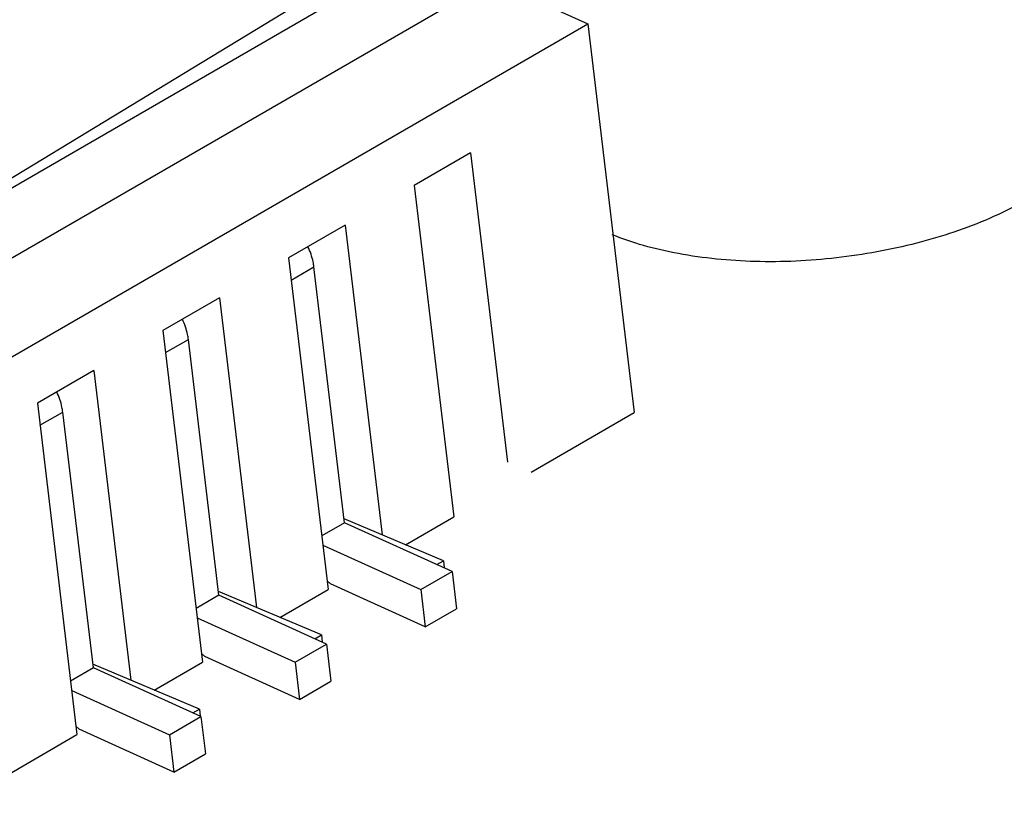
# Model space of a CAD drawing. Header units: millimetres. Extents: x -117 to 182, y -33 to 89.
# Tile 32 of 135: x -106.8 to -101.15, y 0.5 to 5.01. Entities that reach past the tile are written whole.
import ezdxf

# ---------------------------------------------------------------- set-up
doc = ezdxf.new("R2010")
doc.units = ezdxf.units.MM
doc.header["$LTSCALE"] = 1.21
doc.header["$MEASUREMENT"] = 0
doc.layers.get('0').update_dxf_attribs({"linetype": 'CONTINUOUS'})

msp = doc.modelspace()

# ---------------------------------------------------------------- linework, layer by layer
at = {"color": 7, "linetype": 'Continuous'}
for p, q in [((-103.9383, 5.8725), (-108.3842, 3.1711)), ((-103.8039, 5.8067), (-108.3809, 3.1626)), ((-104.0927, 5.237), (-108.002, 2.9786)), ((-104.0927, 5.237), (-103.5442, 4.9886)), ((-107.4536, 2.7303), (-103.5442, 4.9886)), ((-103.5442, 4.9886), (-103.2776, 2.7591)), ((-104.2163, 4.2496), (-104.5406, 4.0622)), ((-104.2163, 4.2496), (-104.004, 2.4743)), ((-104.5406, 4.0622), (-104.3133, 2.1608)), ((-104.9371, 3.8332), (-105.2614, 3.6458)), ((-104.9371, 3.8332), (-104.7248, 2.0576)), ((-105.2614, 3.6458), (-105.0341, 1.7444)), ((-105.2463, 3.5194), (-105.1154, 3.5951)), ((-104.9398, 2.1272), (-105.1154, 3.5951)), ((-105.6579, 3.4168), (-105.9822, 3.2294)), ((-105.6579, 3.4168), (-105.4455, 1.6409)), ((-105.9822, 3.2294), (-105.7549, 1.3281)), ((-105.9671, 3.103), (-105.8361, 3.1787)), ((-105.6606, 1.7108), (-105.8361, 3.1787)), ((-106.3787, 3.0004), (-106.703, 2.813)), ((-106.3787, 3.0004), (-106.1663, 1.2242)), ((-106.703, 2.813), (-106.4757, 0.9117)), ((-106.6879, 2.6867), (-106.5569, 2.7623)), ((-106.3814, 1.2944), (-106.5569, 2.7623)), ((-103.8691, 2.4174), (-103.2776, 2.7591)), ((-104.373, 1.9093), (-104.9425, 2.1494)), ((-104.5902, 2.0009), (-104.3133, 2.1608)), ((-104.9398, 2.1272), (-105.0708, 2.0515)), ((-104.3228, 1.8478), (-104.9398, 2.1272)), ((-105.0644, 1.9979), (-104.503, 1.7437)), ((-104.4096, 1.8871), (-104.373, 1.9093)), ((-104.373, 1.9093), (-104.3681, 1.8683)), ((-104.503, 1.7437), (-104.3228, 1.8478)), ((-104.3228, 1.8478), (-104.2973, 1.6342)), ((-105.0209, 1.7761), (-105.0399, 1.7931)), ((-104.4775, 1.5301), (-105.0209, 1.7761)), ((-105.6606, 1.7108), (-105.7916, 1.6351)), ((-105.0731, 1.4839), (-105.6632, 1.7327)), ((-105.0436, 1.4314), (-105.6606, 1.7108)), ((-105.3113, 1.5843), (-105.0341, 1.7444)), ((-104.503, 1.7437), (-104.4775, 1.5301)), ((-104.4775, 1.5301), (-104.2973, 1.6342)), ((-105.7852, 1.5815), (-105.2238, 1.3273)), ((-105.11, 1.4615), (-105.0731, 1.4839)), ((-105.0731, 1.4839), (-105.0682, 1.4425)), ((-105.2238, 1.3273), (-105.0436, 1.4314)), ((-105.0436, 1.4314), (-105.0181, 1.2178)), ((-105.7417, 1.3597), (-105.7607, 1.3767)), ((-105.1983, 1.1137), (-105.7417, 1.3597)), ((-105.7733, 1.0585), (-106.384, 1.316)), ((-106.0324, 1.1677), (-105.7549, 1.3281)), ((-105.2238, 1.3273), (-105.1983, 1.1137)), ((-106.3814, 1.2944), (-106.5124, 1.2187)), ((-105.7644, 1.015), (-106.3814, 1.2944)), ((-105.1983, 1.1137), (-105.0181, 1.2178)), ((-106.506, 1.1651), (-105.9446, 0.9109)), ((-105.8104, 1.0359), (-105.7733, 1.0585)), ((-105.7733, 1.0585), (-105.7683, 1.0168)), ((-105.9446, 0.9109), (-105.7644, 1.015)), ((-105.7644, 1.015), (-105.7389, 0.8014)), ((-107.187, 0.5008), (-106.4757, 0.9117)), ((-106.4625, 0.9433), (-106.4815, 0.9604)), ((-105.9191, 0.6973), (-106.4625, 0.9433)), ((-105.9446, 0.9109), (-105.9191, 0.6973)), ((-105.9191, 0.6973), (-105.7389, 0.8014))]:
    msp.add_line(p, q, dxfattribs=at)
for points, knots in [([(-100.4877, 4.5332), (-100.5165, 4.4442), (-100.5976, 4.315), (-100.7443, 4.1686), (-100.886, 4.0599), (-101.0512, 3.9599), (-101.3052, 3.8374), (-101.6612, 3.7188), (-102.1156, 3.6358), (-102.576, 3.6145), (-102.9474, 3.6503), (-103.2198, 3.713), (-103.3451, 3.755), (-103.4042, 3.7787)], [0, 0, 0, 0, 0.086576, 0.136771, 0.191787, 0.251427, 0.31524, 0.45255, 0.597213, 0.741552, 0.877936, 0.941099, 1, 1, 1, 1]), ([(-105.1154, 3.5951), (-105.1165, 3.6045), (-105.1232, 3.6441), (-105.1368, 3.6823), (-105.15, 3.71)], [0, 0, 0, 0, 0.235662, 1, 1, 1, 1]), ([(-105.8361, 3.1787), (-105.8373, 3.1881), (-105.844, 3.2277), (-105.8576, 3.2659), (-105.8708, 3.2936)], [0, 0, 0, 0, 0.235662, 1, 1, 1, 1]), ([(-106.5569, 2.7623), (-106.5581, 2.7717), (-106.5648, 2.8113), (-106.5784, 2.8495), (-106.5916, 2.8772)], [0, 0, 0, 0, 0.235662, 1, 1, 1, 1])]:
    msp.add_open_spline(points, degree=3, knots=knots, dxfattribs=at)

doc.saveas('drawing.dxf')
